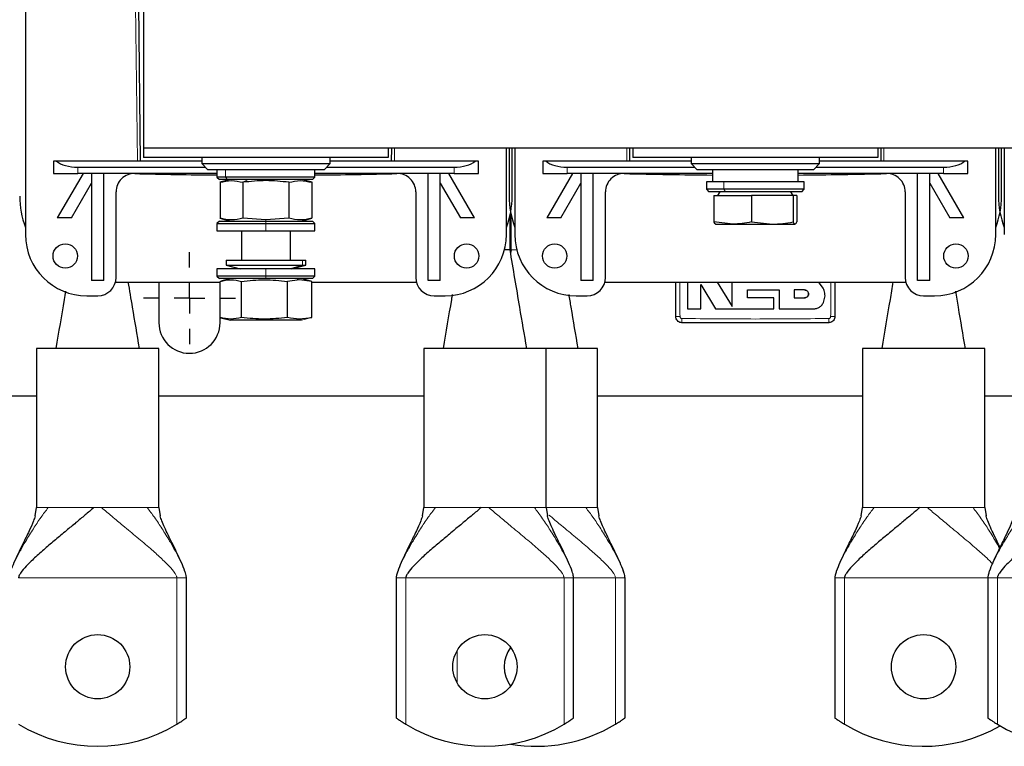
# Model space of a CAD drawing. Header units: millimetres. Extents: x 5 to 418, y 2 to 292.
# Tile 3 of 24: x 55 to 109, y 86 to 126. Entities that reach past the tile are written whole.
import ezdxf

# ---------------------------------------------------------------- set-up
doc = ezdxf.new("R2010")
doc.units = ezdxf.units.MM
doc.layers.add('SLD-0', color=7, linetype='Continuous')

# ---------------------------------------------------------------- blocks, each defined once
blk = doc.blocks.new('SW_CENTERMARKSYMBOL_3')
at = {"layer": 'SLD-0', "color": 0}
for p, q in [((0, 1.667), (0, 2.5)), ((0, 0), (0, 0.833)), ((-1.667, 0), (-2.5, 0)), ((0, 0), (-0.833, 0)), ((0, 0), (0, -0.833)), ((0, 0), (0.833, 0)), ((1.667, 0), (2.5, 0)), ((0, -1.667), (0, -2.5))]:
    blk.add_line(p, q, dxfattribs=at)

msp = doc.modelspace()

# ---------------------------------------------------------------- linework, layer by layer
at = {"color": 7, "linetype": 'Continuous', "lineweight": 25}
for p, q in [((55.5506, 139.11), (55.5506, 114.11)), ((61.9839, 134.41), (61.9839, 118.81)), ((61.8172, 118.11), (61.7172, 126.61)), ((61.9839, 118.81), (61.9839, 118.31)), ((128.6506, 118.81), (61.9839, 118.81)), ((75.3172, 118.81), (75.3172, 118.31)), ((75.4921, 118.81), (75.4839, 118.11)), ((81.7506, 114.11), (81.7506, 118.81)), ((81.9006, 118.81), (81.9006, 116.1933)), ((82.0672, 116.1933), (82.0672, 118.81)), ((82.2172, 118.81), (82.2172, 114.11)), ((88.4839, 118.11), (88.4757, 118.81)), ((88.6506, 118.81), (88.6506, 118.31)), ((101.9839, 118.81), (101.9839, 118.31)), ((102.1588, 118.81), (102.1506, 118.11)), ((108.4172, 114.11), (108.4172, 118.81)), ((108.5672, 118.81), (108.5672, 116.1933)), ((108.7339, 116.1933), (108.7339, 118.81)), ((108.8839, 118.81), (108.8839, 114.11)), ((57.0672, 118.11), (57.0672, 117.4433)), ((57.2459, 118.11), (57.0672, 118.11)), ((65.1506, 118.11), (57.2459, 118.11)), ((75.3172, 118.31), (61.9839, 118.31)), ((65.1506, 118.31), (65.1506, 117.9767)), ((72.1506, 117.9767), (72.1506, 118.31)), ((80.0553, 118.11), (72.1506, 118.11)), ((80.2339, 118.11), (80.0553, 118.11)), ((80.2339, 117.4433), (80.2339, 118.11)), ((83.7339, 118.11), (83.7339, 117.4433)), ((83.9125, 118.11), (83.7339, 118.11)), ((91.8172, 118.11), (83.9125, 118.11)), ((101.9839, 118.31), (88.6506, 118.31)), ((91.8172, 118.31), (91.8172, 117.9767)), ((98.8172, 117.9767), (98.8172, 118.31)), ((106.7219, 118.11), (98.8172, 118.11)), ((106.9006, 118.11), (106.7219, 118.11)), ((106.9006, 117.4433), (106.9006, 118.11)), ((58.4006, 117.7767), (65.3506, 117.7767)), ((65.1506, 117.9767), (65.4839, 117.6433)), ((65.1506, 117.9767), (66.2563, 117.9767)), ((66.4843, 117.6433), (65.4839, 117.6433)), ((65.9839, 117.6433), (65.9839, 117.2433)), ((66.2563, 117.9767), (72.1506, 117.9767)), ((71.8172, 117.6433), (66.4843, 117.6433)), ((71.3172, 117.2433), (71.3172, 117.6433)), ((71.8172, 117.6433), (72.1506, 117.9767)), ((71.9506, 117.7767), (78.9006, 117.7767)), ((85.0672, 117.7767), (92.0172, 117.7767)), ((91.8172, 117.9767), (92.1506, 117.6433)), ((91.8172, 117.9767), (92.254, 117.9767)), ((92.5457, 117.6433), (92.1506, 117.6433)), ((92.254, 117.9767), (98.8172, 117.9767)), ((98.4839, 117.6433), (92.5457, 117.6433)), ((92.9839, 117.6433), (92.9839, 116.9767)), ((97.6506, 116.9767), (97.6506, 117.6433)), ((98.4839, 117.6433), (98.8172, 117.9767)), ((98.6172, 117.7767), (105.5672, 117.7767)), ((57.0672, 117.4433), (58.4006, 117.4433)), ((58.6839, 117.4433), (57.2839, 115.0184)), ((65.9839, 117.4433), (58.4006, 117.4433)), ((59.1506, 117.4433), (59.1506, 111.61)), ((59.8172, 111.61), (59.8172, 117.4433)), ((65.9839, 117.2433), (66.1172, 117.11)), ((66.4468, 117.2433), (65.9839, 117.2433)), ((66.557, 117.11), (66.1172, 117.11)), ((66.7172, 117.11), (66.1396, 116.9552)), ((66.1487, 116.9577), (66.1487, 114.9957)), ((71.3172, 117.2433), (66.4468, 117.2433)), ((71.1839, 117.11), (66.557, 117.11)), ((67.3996, 116.9577), (67.3996, 114.9957)), ((69.9015, 116.9577), (69.9015, 114.9957)), ((71.1616, 116.9552), (70.5839, 117.11)), ((71.1524, 116.9577), (71.1524, 114.9957)), ((71.1839, 117.11), (71.3172, 117.2433)), ((78.9006, 117.4433), (71.3172, 117.4433)), ((77.4839, 111.61), (77.4839, 117.4433)), ((78.1506, 111.61), (78.1506, 117.4433)), ((80.0172, 115.0184), (78.6172, 117.4433)), ((78.9006, 117.4433), (80.2339, 117.4433)), ((83.7339, 117.4433), (85.0672, 117.4433)), ((85.3506, 117.4433), (83.9506, 115.0184)), ((92.9839, 117.4433), (85.0672, 117.4433)), ((85.8172, 117.4433), (85.8172, 111.61)), ((86.4839, 111.61), (86.4839, 117.4433)), ((92.6506, 116.9767), (92.6506, 116.5767)), ((93.6059, 116.9767), (92.6506, 116.9767)), ((97.9839, 116.9767), (93.6059, 116.9767)), ((105.5672, 117.4433), (97.6506, 117.4433)), ((97.9839, 116.5767), (97.9839, 116.9767)), ((104.1506, 111.61), (104.1506, 117.4433)), ((104.8172, 111.61), (104.8172, 117.4433)), ((106.6839, 115.0184), (105.2839, 117.4433)), ((105.5672, 117.4433), (106.9006, 117.4433)), ((58.0537, 115.0184), (59.1506, 116.9183)), ((60.4839, 111.7767), (60.4839, 116.4322)), ((76.8172, 116.4322), (76.8172, 111.7767)), ((78.1506, 116.9183), (79.2474, 115.0184)), ((84.7204, 115.0184), (85.8172, 116.9183)), ((87.1506, 111.7767), (87.1506, 116.4322)), ((92.6506, 116.5767), (92.7839, 116.4433)), ((93.6059, 116.5767), (92.6506, 116.5767)), ((93.6915, 116.4433), (92.7839, 116.4433)), ((93.3789, 116.4433), (93.2634, 116.2433)), ((97.9839, 116.5767), (93.6059, 116.5767)), ((97.8506, 116.4433), (93.6915, 116.4433)), ((97.371, 116.2433), (97.2556, 116.4433)), ((97.8506, 116.4433), (97.9839, 116.5767)), ((103.4839, 116.4322), (103.4839, 111.7767)), ((104.8172, 116.9183), (105.9141, 115.0184)), ((93.0571, 116.2433), (93.0571, 114.7986)), ((93.0571, 116.2433), (95.1163, 116.2433)), ((95.1163, 116.2433), (95.1163, 114.7986)), ((97.3765, 116.2433), (95.1163, 116.2433)), ((97.3765, 116.2433), (97.3765, 114.7986)), ((97.5773, 116.2433), (97.3765, 116.2433)), ((97.5773, 116.2433), (97.5773, 114.7986)), ((58.0537, 115.0184), (57.2839, 115.0184)), ((66.1172, 114.8433), (65.9839, 114.71)), ((66.1172, 114.8433), (68.6506, 114.8433)), ((66.1463, 114.9963), (66.7172, 114.8433)), ((68.6506, 114.9058), (67.3996, 114.9957)), ((69.9015, 114.9957), (68.6506, 114.9058)), ((68.6506, 114.8433), (71.1839, 114.8433)), ((70.5839, 114.8433), (71.1549, 114.9963)), ((71.3172, 114.71), (71.1839, 114.8433)), ((80.0172, 115.0184), (79.2474, 115.0184)), ((81.9539, 113.2767), (81.9539, 115.1711)), ((82.0139, 113.2767), (82.0139, 115.1711)), ((84.7204, 115.0184), (83.9506, 115.0184)), ((106.6839, 115.0184), (105.9141, 115.0184)), ((65.9839, 114.71), (65.9839, 114.31)), ((65.9839, 114.71), (68.6506, 114.71)), ((65.9839, 114.31), (68.6506, 114.31)), ((67.3172, 114.31), (67.3172, 112.71)), ((68.6506, 114.71), (71.3172, 114.71)), ((68.6506, 114.31), (71.3172, 114.31)), ((69.9839, 112.71), (69.9839, 114.31)), ((71.3172, 114.31), (71.3172, 114.71)), ((94.0867, 114.6767), (93.0571, 114.7986)), ((93.1435, 114.6792), (93.1506, 114.6767)), ((93.1506, 114.6767), (94.0867, 114.6767)), ((94.0867, 114.6767), (96.2464, 114.6767)), ((95.1163, 114.7986), (96.2464, 114.6767)), ((96.2464, 114.6767), (97.4769, 114.6767)), ((81.9539, 113.2767), (81.6447, 113.2767)), ((82.0139, 113.2767), (81.9839, 113.0994)), ((66.4839, 112.71), (66.4839, 112.4433)), ((66.4839, 112.71), (70.652, 112.71)), ((70.652, 112.71), (70.8172, 112.71)), ((70.8172, 112.4433), (70.8172, 112.71)), ((65.9839, 112.2433), (65.9839, 111.8433)), ((68.6506, 112.2433), (65.9839, 112.2433)), ((66.4839, 112.4433), (67.2506, 112.2433)), ((66.4839, 112.4433), (70.652, 112.4433)), ((71.3172, 112.2433), (68.6506, 112.2433)), ((70.0506, 112.2433), (70.8172, 112.4433)), ((70.652, 112.4433), (70.8172, 112.4433)), ((71.3172, 111.8433), (71.3172, 112.2433)), ((59.8172, 111.61), (59.1506, 111.61)), ((65.9839, 111.8433), (66.1172, 111.71)), ((68.6506, 111.8433), (65.9839, 111.8433)), ((68.6506, 111.71), (66.1172, 111.71)), ((66.7172, 111.71), (66.1994, 111.5712)), ((71.3172, 111.8433), (68.6506, 111.8433)), ((71.1839, 111.71), (68.6506, 111.71)), ((70.4841, 111.6475), (69.8175, 111.5577)), ((71.1506, 111.5577), (70.4841, 111.6475)), ((71.1018, 111.5712), (70.5839, 111.71)), ((71.1839, 111.71), (71.3172, 111.8433)), ((78.1506, 111.61), (77.4839, 111.61)), ((86.4839, 111.61), (85.8172, 111.61)), ((104.8172, 111.61), (104.1506, 111.61)), ((60.4521, 111.5267), (66.1505, 111.5267)), ((62.8172, 111.5267), (62.8172, 109.31)), ((66.1505, 109.5957), (66.1505, 111.5577)), ((67.3175, 109.5957), (67.3175, 111.5577)), ((69.8175, 109.5957), (69.8175, 111.5577)), ((71.1506, 111.5577), (71.1002, 111.5654)), ((71.1506, 109.5957), (71.1506, 111.5577)), ((71.1506, 111.5267), (76.849, 111.5267)), ((87.1188, 111.5267), (103.5156, 111.5267)), ((91.6138, 111.5267), (91.6138, 110.0652)), ((92.3465, 111.3916), (93.1535, 110.0652)), ((92.3465, 110.0652), (92.3465, 111.3916)), ((93.2405, 111.5267), (94.0556, 110.187)), ((94.8859, 111.0916), (96.6121, 111.0916)), ((94.8859, 110.6666), (94.8859, 111.0916)), ((96.6121, 111.0916), (96.6121, 110.0652)), ((97.425, 111.0916), (97.425, 110.6666)), ((98.0053, 111.0916), (97.425, 111.0916)), ((98.7944, 111.4888), (98.8215, 111.5267)), ((98.9842, 111.2539), (98.7944, 111.4888)), ((58.8839, 110.7767), (59.4839, 110.7767)), ((77.8172, 110.7767), (78.4172, 110.7767)), ((85.5506, 110.7767), (86.1506, 110.7767)), ((96.3205, 110.6666), (94.8859, 110.6666)), ((96.3205, 110.0652), (96.3205, 110.6666)), ((97.425, 110.6666), (98.0053, 110.6666)), ((104.4839, 110.7767), (105.0839, 110.7767)), ((91.6138, 110.0652), (92.3465, 110.0652)), ((93.1535, 110.0652), (96.3205, 110.0652)), ((96.6121, 110.0652), (98.5044, 110.0652)), ((66.1506, 109.31), (66.1506, 109.5957)), ((66.1994, 109.5821), (66.7172, 109.4433)), ((71.1002, 109.5879), (71.1506, 109.5957)), ((70.2866, 109.4433), (66.7172, 109.4433)), ((70.5825, 109.4433), (70.2866, 109.4433)), ((70.5839, 109.4433), (70.5825, 109.4433)), ((56.1505, 107.91), (56.1505, 99.2372)), ((62.8172, 107.91), (56.1505, 107.91)), ((62.8172, 99.2372), (62.8172, 107.91)), ((77.2506, 107.91), (77.2506, 99.2372)), ((83.9172, 107.91), (77.2506, 107.91)), ((83.9172, 99.2372), (83.9172, 107.91)), ((86.7172, 107.91), (83.9172, 107.91)), ((86.7172, 99.2372), (86.7172, 107.91)), ((101.1506, 107.91), (101.1506, 99.2372)), ((107.8172, 107.91), (101.1506, 107.91)), ((107.8172, 99.2372), (107.8172, 107.91)), ((56.1505, 105.31), (46.8172, 105.31)), ((77.2506, 105.31), (62.8172, 105.31)), ((101.1506, 105.31), (86.7172, 105.31)), ((109.4839, 105.31), (107.8172, 105.31)), ((56.077, 98.7942), (56.1505, 99.2433)), ((62.8172, 99.2433), (62.888, 98.7947)), ((77.1771, 98.7942), (77.2506, 99.2433)), ((83.9172, 99.2433), (83.988, 98.7947)), ((86.7172, 99.2433), (86.788, 98.7947)), ((101.0771, 98.7942), (101.1506, 99.2433)), ((107.8172, 99.2433), (107.888, 98.7947)), ((64.3172, 87.7882), (64.3172, 95.41)), ((75.7506, 95.41), (75.7506, 87.7882)), ((85.4172, 87.7882), (85.4172, 95.41)), ((88.2172, 87.7882), (88.2172, 95.41)), ((99.6506, 95.41), (99.6506, 87.7882)), ((107.9839, 95.41), (107.9839, 87.7882))]:
    msp.add_line(p, q, dxfattribs=at)
at = {"color": 7, "linetype": 'Continuous', "lineweight": 18}
for p, q in [((61.6505, 118.11), (61.5505, 126.61)), ((75.6588, 118.81), (75.6506, 118.11)), ((88.3172, 118.11), (88.309, 118.81)), ((102.3255, 118.81), (102.3172, 118.11)), ((58.4006, 117.7767), (58.4006, 117.4433)), ((66.4468, 117.6433), (66.4468, 117.2433)), ((78.9006, 117.7767), (78.9006, 117.4433)), ((85.0672, 117.7767), (85.0672, 117.4433)), ((105.5672, 117.7767), (105.5672, 117.4433)), ((66.557, 117.11), (66.4468, 117.2433)), ((67.6839, 117.11), (67.3996, 116.9577)), ((93.6059, 116.9767), (93.6059, 116.5767)), ((93.6915, 116.4433), (93.6059, 116.5767)), ((68.6506, 114.8433), (68.6506, 114.9058)), ((68.6506, 114.8433), (68.6506, 114.71)), ((68.6506, 114.31), (68.6506, 114.71)), ((82.3231, 113.2767), (82.0139, 113.2767)), ((70.652, 112.4433), (70.652, 112.71)), ((68.6506, 112.2433), (68.6506, 111.8433)), ((69.9438, 112.2433), (70.652, 112.4433)), ((68.6506, 111.71), (68.6506, 111.8433)), ((70.2866, 111.71), (70.4841, 111.6475)), ((70.5825, 109.4433), (71.1506, 109.5957)), ((56.6764, 99.2433), (56.7872, 99.2433)), ((59.2746, 99.2433), (59.6932, 99.2433)), ((62.1806, 99.2433), (62.2914, 99.2433)), ((77.7764, 99.2433), (77.8872, 99.2433)), ((80.3746, 99.2433), (80.7932, 99.2433)), ((83.2806, 99.2433), (83.3914, 99.2433)), ((86.0806, 99.2433), (86.1914, 99.2433)), ((101.6764, 99.2433), (101.7872, 99.2433)), ((104.2746, 99.2433), (104.6932, 99.2433)), ((107.1806, 99.2433), (107.2914, 99.2433)), ((63.795, 95.41), (55.1728, 95.41)), ((63.795, 95.41), (63.795, 87.4451)), ((64.3172, 95.41), (64.2873, 95.41)), ((75.7804, 95.41), (75.7506, 95.41)), ((84.895, 95.41), (76.2728, 95.41)), ((76.2728, 87.4451), (76.2728, 95.41)), ((84.895, 95.41), (84.895, 87.4451)), ((85.4172, 95.41), (85.3873, 95.41)), ((87.695, 95.41), (85.4172, 95.41)), ((87.695, 95.41), (87.695, 87.4451)), ((88.2172, 95.41), (88.1873, 95.41)), ((99.6805, 95.41), (99.6506, 95.41)), ((107.9839, 95.41), (100.1728, 95.41)), ((100.1728, 87.4451), (100.1728, 95.41)), ((108.0138, 95.41), (107.9839, 95.41)), ((117.1283, 95.41), (108.5061, 95.41)), ((108.5061, 87.4451), (108.5061, 95.41)), ((79.0728, 89.694), (79.0728, 91.4593))]:
    msp.add_line(p, q, dxfattribs=at)
at = {"color": 7, "linetype": 'Continuous', "lineweight": 25}
for centre, radius in [((57.7172, 112.9433), 0.6667), ((79.5839, 112.9433), 0.6667), ((84.3839, 112.9433), 0.6667), ((106.2506, 112.9433), 0.6667), ((59.4839, 90.5767), 1.75), ((80.5839, 90.5767), 1.75), ((104.4839, 90.5767), 1.75)]:
    msp.add_circle(centre, radius, dxfattribs=at)
for centre, radius, start, end in [((61.4839, 116.4322), 1, 88.5786, 180), ((68.6506, 405.2567), 287.9133, 268.578598, 269.469316), ((68.6506, 405.2567), 287.9133, 270.530684, 271.421402), ((75.8172, 116.4322), 1, 0, 91.4214), ((88.1506, 116.4322), 1, 88.5786, 180), ((95.3172, 405.2567), 287.9133, 268.578598, 269.535653), ((95.3172, 405.2567), 287.9133, 270.464347, 271.421402), ((102.4839, 116.4322), 1, 0, 91.4214), ((59.9006, 116.1933), 4.6667, 180, 201.22865), ((77.4006, 116.1933), 4.6667, 338.77135, 0), ((86.5672, 116.1933), 4.6667, 180, 201.22865), ((104.0672, 116.1933), 4.6667, 338.77135, 0), ((113.2339, 116.1933), 4.6667, 180, 201.22865), ((58.8839, 114.11), 3.3333, 180, 270), ((78.4172, 114.11), 3.3333, 270, 0), ((85.5506, 114.11), 3.3333, 180, 270), ((105.0839, 114.11), 3.3333, 270, 0), ((59.4839, 111.7767), 1, 270, 0), ((77.8172, 111.7767), 1, 180, 270), ((86.1506, 111.7767), 1, 270, 0), ((104.4839, 111.7767), 1, 180, 270), ((64.4839, 109.31), 1.6667, 180, 0), ((83.3839, 90.5767), 1.75, 143.1301, 216.8699), ((59.4839, 94.5767), 8.3333, 238.84645, 301.15355), ((80.5839, 94.5767), 8.3333, 238.84645, 301.15355), ((83.3839, 94.5767), 8.3333, 260.32844, 301.15355), ((104.4839, 94.5767), 8.3333, 238.84645, 299.99986), ((112.8172, 94.5767), 8.3333, 238.84645, 301.15355)]:
    msp.add_arc(centre, radius, start, end, dxfattribs=at)
at = {"color": 7, "linetype": 'Continuous', "lineweight": 18}
for centre, radius, start, end in [((91.1565, 114.4687), 4.8284, 267.9511, 270.6724), ((96.0077, 109.4826), 4.6936, 179.30829, 182.10777), ((94.6242, 109.4826), 4.6962, 357.89336, 0.69134), ((99.4779, 114.4719), 4.8317, 269.32804, 272.04754)]:
    msp.add_arc(centre, radius, start, end, dxfattribs=at)
at = {"color": 7, "linetype": 'Continuous', "lineweight": 25}
for centre, start_param, end_param in [((58.4006, 118.4433), 3.6651914, 4.712389), ((78.9006, 118.4433), 4.712389, 5.7595865), ((85.0672, 118.4433), 3.6651914, 4.712389), ((105.5672, 118.4433), 4.712389, 5.7595865)]:
    msp.add_ellipse(centre, major_axis=(1.3333, 0), ratio=0.5, start_param=start_param, end_param=end_param, dxfattribs=at)
for points, knots in [([(66.1487, 116.9577), (66.3572, 117.0026), (66.7742, 117.0924), (67.1911, 117.0026), (67.3996, 116.9577)], [0, 0, 0, 0, 0.4999949, 1, 1, 1, 1]), ([(69.9015, 116.9577), (69.4838, 117.0026), (68.6498, 117.0924), (67.8159, 117.0025), (67.3996, 116.9577)], [0, 0, 0, 0, 0.5008729, 1, 1, 1, 1]), ([(69.9015, 116.9577), (70.11, 117.0026), (70.5269, 117.0924), (70.9439, 117.0026), (71.1524, 116.9577)], [0, 0, 0, 0, 0.4999949, 1, 1, 1, 1]), ([(67.3996, 114.9957), (67.1911, 114.9507), (66.7742, 114.8609), (66.3572, 114.9507), (66.1487, 114.9957)], [0, 0, 0, 0, 0.4999949, 1, 1, 1, 1]), ([(71.1524, 114.9957), (70.9439, 114.9507), (70.527, 114.8609), (70.11, 114.9507), (69.9015, 114.9957)], [0, 0, 0, 0, 0.4999949, 1, 1, 1, 1]), ([(93.0571, 114.7986), (93.0582, 114.7963), (93.0867, 114.7319), (93.1157, 114.7121), (93.1436, 114.6931)], [0, 0, 0, 0, 0.0365435, 1, 1, 1, 1]), ([(95.1163, 114.7986), (94.9465, 114.7642), (94.6056, 114.695), (94.2601, 114.6828), (94.0867, 114.6767)], [0, 0, 0, 0, 0.4981128, 1, 1, 1, 1]), ([(96.2464, 114.6767), (96.4352, 114.6827), (96.8144, 114.6948), (97.1885, 114.7639), (97.3765, 114.7986)], [0, 0, 0, 0, 0.4977806, 1, 1, 1, 1]), ([(97.3765, 114.7986), (97.3775, 114.7963), (97.4106, 114.7216), (97.4443, 114.6988), (97.4769, 114.6767)], [0, 0, 0, 0, 0.031485, 1, 1, 1, 1]), ([(97.4769, 114.6767), (97.5023, 114.6903), (97.536, 114.7084), (97.5692, 114.7809), (97.5773, 114.7986)], [0, 0, 0, 0, 0.7546767, 1, 1, 1, 1]), ([(82.8633, 107.91), (82.7364, 108.6577), (82.4319, 110.4513), (82.13, 112.236), (81.9539, 113.2767)], [0, 0, 0, 0, 0.4169036, 1, 1, 1, 1]), ([(66.1505, 111.5577), (66.345, 111.6026), (66.734, 111.6924), (67.123, 111.6026), (67.3175, 111.5577)], [0, 0, 0, 0, 0.4999949, 1, 1, 1, 1]), ([(67.3175, 111.5577), (67.7342, 111.6026), (68.5675, 111.6924), (69.4009, 111.6026), (69.8175, 111.5577)], [0, 0, 0, 0, 0.4999949, 1, 1, 1, 1]), ([(61.7633, 107.91), (61.6363, 108.658), (61.4311, 109.8663), (61.2277, 111.0686), (61.1502, 111.5267)], [0, 0, 0, 0, 0.6190288, 1, 1, 1, 1]), ([(90.9839, 109.6433), (90.9839, 109.9977), (90.9839, 110.6255), (90.9839, 111.2533), (90.9839, 111.5267)], [0, 0, 0, 0, 0.5645631, 1, 1, 1, 1]), ([(94.0556, 110.187), (94.0556, 110.5339), (94.0556, 110.9804), (94.0556, 111.4271), (94.0556, 111.5267)], [0, 0, 0, 0, 0.7769886, 1, 1, 1, 1]), ([(98.0053, 110.6666), (98.0292, 110.6689), (98.077, 110.6736), (98.1406, 110.7102), (98.189, 110.7642), (98.2166, 110.8315), (98.2205, 110.904), (98.2001, 110.9737), (98.1578, 111.0329), (98.0984, 111.0745), (98.0442, 111.0903), (98.0129, 111.0913), (98.0053, 111.0916)], [0, 0, 0, 0, 0.1073587, 0.2147209, 0.322003, 0.4292233, 0.5364372, 0.6436972, 0.7510459, 0.8585026, 0.9660513, 1, 1, 1, 1]), ([(98.0053, 111.0916), (98.0293, 111.0892), (98.0771, 111.0845), (98.1408, 111.0478), (98.1891, 110.9937), (98.2167, 110.9263), (98.2204, 110.8536), (98.1999, 110.7839), (98.1574, 110.7248), (98.0979, 110.6834), (98.0439, 110.6678), (98.0127, 110.6668), (98.0053, 110.6666)], [0, 0, 0, 0, 0.1075789, 0.2151577, 0.3227289, 0.4302244, 0.537613, 0.6449022, 0.752128, 0.8593402, 0.9665939, 1, 1, 1, 1]), ([(99.0266, 110.4158), (99.0601, 110.5095), (99.1273, 110.697), (99.1085, 110.9973), (99.0247, 111.1703), (98.9842, 111.2539)], [0, 0, 0, 0, 0.34078214, 0.68156869, 1, 1, 1, 1]), ([(99.6506, 111.5267), (99.6506, 111.2772), (99.6506, 110.6494), (99.6506, 110.0217), (99.6506, 109.6433)], [0, 0, 0, 0, 0.3973012, 1, 1, 1, 1]), ([(102.8178, 111.5267), (102.7638, 111.2074), (102.5606, 110.0058), (102.3553, 108.7973), (102.2045, 107.91)], [0, 0, 0, 0, 0.2657288, 1, 1, 1, 1]), ([(57.7333, 111.0269), (57.7074, 110.8741), (57.5323, 109.8388), (57.3553, 108.7976), (57.2045, 107.91)], [0, 0, 0, 0, 0.1476241, 1, 1, 1, 1]), ([(78.8033, 110.8498), (78.7874, 110.756), (78.6222, 109.7796), (78.4554, 108.7976), (78.3045, 107.91)], [0, 0, 0, 0, 0.0960901, 1, 1, 1, 1]), ([(85.6633, 107.91), (85.5363, 108.6581), (85.3695, 109.6401), (85.2041, 110.6172), (85.1648, 110.8498)], [0, 0, 0, 0, 0.7619273, 1, 1, 1, 1]), ([(106.7633, 107.91), (106.6363, 108.6581), (106.4595, 109.6993), (106.2841, 110.7354), (106.2348, 111.027)], [0, 0, 0, 0, 0.7184937, 1, 1, 1, 1]), ([(98.5044, 110.0652), (98.5679, 110.0715), (98.6948, 110.0839), (98.863, 110.1813), (98.9723, 110.3004), (99.0129, 110.3868), (99.0266, 110.4158)], [0, 0, 0, 0, 0.2851253, 0.5702516, 0.8553553, 1, 1, 1, 1]), ([(67.3175, 109.5957), (67.123, 109.5507), (66.734, 109.4609), (66.345, 109.5507), (66.1505, 109.5957)], [0, 0, 0, 0, 0.4999949, 1, 1, 1, 1]), ([(69.8175, 109.5957), (69.4009, 109.5507), (68.5675, 109.4609), (67.7342, 109.5507), (67.3175, 109.5957)], [0, 0, 0, 0, 0.4999949, 1, 1, 1, 1]), ([(71.1506, 109.5957), (70.928, 109.5507), (70.4837, 109.4609), (70.0393, 109.5508), (69.8175, 109.5957)], [0, 0, 0, 0, 0.5008729, 1, 1, 1, 1]), ([(91.3172, 109.31), (91.2798, 109.3137), (91.2048, 109.321), (91.1049, 109.3785), (91.0295, 109.4631), (90.9896, 109.5568), (90.9855, 109.6187), (90.9839, 109.6433)], [0, 0, 0, 0, 0.2146723, 0.429352, 0.6440261, 0.8586954, 1, 1, 1, 1]), ([(99.6506, 109.6433), (99.6469, 109.6058), (99.6395, 109.5309), (99.582, 109.431), (99.4975, 109.3556), (99.4038, 109.3157), (99.3418, 109.3116), (99.3172, 109.31)], [0, 0, 0, 0, 0.21467278, 0.42935247, 0.64402667, 0.85869576, 1, 1, 1, 1]), ([(99.3172, 109.31), (97.984, 109.31), (95.3173, 109.31), (92.6507, 109.31), (91.3172, 109.31)], [0, 0, 0, 0, 0.499961, 1, 1, 1, 1]), ([(56.0861, 98.7958), (56.053, 98.7015), (55.945, 98.3932), (55.7153, 97.8963), (55.3525, 97.1539), (55.0075, 96.455), (54.7643, 95.8801), (54.6816, 95.6129), (54.6551, 95.4896), (54.6519, 95.4343), (54.6505, 95.41)], [0, 0, 0, 0, 0.0667342, 0.21799874, 0.43269898, 0.76805762, 0.91180428, 0.96445316, 0.984357, 1, 1, 1, 1]), ([(59.2746, 99.2433), (59.1131, 99.1056), (58.7591, 98.8037), (58.2642, 98.3933), (57.725, 97.9469), (57.1677, 97.4834), (56.5917, 96.9936), (56.0631, 96.5242), (55.6221, 96.0961), (55.3438, 95.7791), (55.2136, 95.5705), (55.1829, 95.4795), (55.1746, 95.4446), (55.1733, 95.4208), (55.1728, 95.41)], [0, 0, 0, 0, 0.07811529, 0.17123727, 0.27878477, 0.41833284, 0.56298673, 0.72054406, 0.85578092, 0.95298571, 0.98555839, 0.99132613, 0.99605849, 1, 1, 1, 1]), ([(64.3172, 95.41), (64.3158, 95.4343), (64.3114, 95.5076), (64.2813, 95.6274), (64.1988, 95.8927), (64.0363, 96.2742), (63.8054, 96.7692), (63.5611, 97.2658), (63.3342, 97.7267), (63.1433, 98.1341), (62.9945, 98.4741), (62.9148, 98.7013), (62.8817, 98.7958)], [0, 0, 0, 0, 0.01564201, 0.047128, 0.08820188, 0.23198063, 0.40019585, 0.56740149, 0.71698193, 0.8398958, 0.93334627, 1, 1, 1, 1]), ([(77.1861, 98.7958), (77.1531, 98.7015), (77.0451, 98.3932), (76.8153, 97.8963), (76.4525, 97.1539), (76.1075, 96.455), (75.8643, 95.8801), (75.7817, 95.6129), (75.7551, 95.4896), (75.752, 95.4343), (75.7506, 95.41)], [0, 0, 0, 0, 0.0667342, 0.21799874, 0.43269898, 0.76805762, 0.91180428, 0.96445316, 0.984357, 1, 1, 1, 1]), ([(80.3746, 99.2433), (80.2131, 99.1056), (79.8591, 98.8037), (79.3642, 98.3933), (78.825, 97.9469), (78.2677, 97.4834), (77.6917, 96.9936), (77.1631, 96.5242), (76.7222, 96.0961), (76.4439, 95.7791), (76.3136, 95.5705), (76.2829, 95.4795), (76.2746, 95.4446), (76.2734, 95.4208), (76.2728, 95.41)], [0, 0, 0, 0, 0.07811529, 0.17123727, 0.27878477, 0.41833284, 0.56298673, 0.72054406, 0.85578092, 0.95298571, 0.98555839, 0.99132613, 0.99605849, 1, 1, 1, 1]), ([(85.4172, 95.41), (85.4158, 95.4343), (85.4114, 95.5076), (85.3813, 95.6274), (85.2988, 95.8927), (85.1364, 96.2742), (84.9054, 96.7692), (84.6611, 97.2658), (84.4342, 97.7267), (84.2433, 98.1341), (84.0945, 98.4741), (84.0148, 98.7013), (83.9817, 98.7958)], [0, 0, 0, 0, 0.015642, 0.047128, 0.0882019, 0.2319806, 0.4001959, 0.5674015, 0.7169819, 0.8398958, 0.9333463, 1, 1, 1, 1]), ([(88.2172, 95.41), (88.2158, 95.4343), (88.2114, 95.5076), (88.1813, 95.6274), (88.0988, 95.8927), (87.9364, 96.2742), (87.7054, 96.7692), (87.4611, 97.2658), (87.2342, 97.7267), (87.0433, 98.1341), (86.8945, 98.4741), (86.8148, 98.7013), (86.7817, 98.7958)], [0, 0, 0, 0, 0.01564201, 0.047128, 0.08820188, 0.23198063, 0.40019585, 0.56740149, 0.71698193, 0.8398958, 0.93334627, 1, 1, 1, 1]), ([(101.0861, 98.7958), (101.0531, 98.7015), (100.9451, 98.3932), (100.7153, 97.8963), (100.3526, 97.1539), (100.0076, 96.455), (99.7643, 95.8801), (99.6817, 95.6129), (99.6552, 95.4896), (99.652, 95.4343), (99.6506, 95.41)], [0, 0, 0, 0, 0.0667342, 0.2179987, 0.432699, 0.7680576, 0.9118043, 0.9644532, 0.984357, 1, 1, 1, 1]), ([(104.2746, 99.2433), (104.1131, 99.1056), (103.7592, 98.8037), (103.2642, 98.3933), (102.725, 97.9469), (102.1677, 97.4834), (101.5917, 96.9936), (101.0632, 96.5242), (100.6222, 96.0961), (100.3439, 95.7791), (100.2136, 95.5705), (100.1829, 95.4795), (100.1746, 95.4446), (100.1734, 95.4208), (100.1728, 95.41)], [0, 0, 0, 0, 0.0781153, 0.1712373, 0.2787848, 0.4183328, 0.5629867, 0.7205441, 0.8557809, 0.9529857, 0.9855584, 0.9913261, 0.9960585, 1, 1, 1, 1]), ([(108.6519, 97.0796), (108.6184, 97.1482), (108.5102, 97.3705), (108.334, 97.7268), (108.1434, 98.1341), (107.9945, 98.4741), (107.9149, 98.7013), (107.8817, 98.7958)], [0, 0, 0, 0, 0.1337878, 0.4332997, 0.6794159, 0.8665361, 1, 1, 1, 1]), ([(109.4194, 98.7958), (109.3864, 98.7015), (109.2784, 98.3932), (109.0486, 97.8963), (108.6859, 97.1539), (108.3409, 96.455), (108.0976, 95.8801), (108.015, 95.6129), (107.9884, 95.4896), (107.9853, 95.4343), (107.9839, 95.41)], [0, 0, 0, 0, 0.0667342, 0.21799874, 0.43269898, 0.76805762, 0.91180428, 0.96445316, 0.984357, 1, 1, 1, 1]), ([(112.6079, 99.2433), (112.4464, 99.1056), (112.0925, 98.8037), (111.5975, 98.3933), (111.0583, 97.9469), (110.501, 97.4834), (109.925, 96.9936), (109.3965, 96.5242), (108.9555, 96.0961), (108.6772, 95.7791), (108.5469, 95.5705), (108.5162, 95.4795), (108.5079, 95.4446), (108.5067, 95.4208), (108.5061, 95.41)], [0, 0, 0, 0, 0.07811529, 0.17123727, 0.27878477, 0.41833284, 0.56298673, 0.72054406, 0.85578092, 0.95298571, 0.98555839, 0.99132613, 0.99605849, 1, 1, 1, 1]), ([(63.795, 87.4451), (63.8708, 87.4919), (64.0149, 87.5809), (64.1794, 87.6916), (64.2809, 87.7623), (64.315, 87.7866), (64.3168, 87.7879), (64.3172, 87.7882)], [0, 0, 0, 0, 0.2964962, 0.5639263, 0.7574128, 0.9519866, 1, 1, 1, 1]), ([(75.7506, 87.7882), (75.755, 87.785), (75.7639, 87.7787), (75.8311, 87.7313), (75.9338, 87.661), (76.083, 87.562), (76.2053, 87.4867), (76.2728, 87.4451)], [0, 0, 0, 0, 0.1700502, 0.3395785, 0.5217356, 0.736399, 1, 1, 1, 1]), ([(84.895, 87.4451), (84.9708, 87.4919), (85.1149, 87.5809), (85.2794, 87.6916), (85.3809, 87.7623), (85.415, 87.7866), (85.4169, 87.7879), (85.4172, 87.7882)], [0, 0, 0, 0, 0.2964962, 0.5639263, 0.7574128, 0.9519866, 1, 1, 1, 1]), ([(87.695, 87.4451), (87.7708, 87.4919), (87.9149, 87.5809), (88.0794, 87.6916), (88.1809, 87.7623), (88.215, 87.7866), (88.2169, 87.7879), (88.2172, 87.7882)], [0, 0, 0, 0, 0.2964962, 0.5639263, 0.7574128, 0.9519866, 1, 1, 1, 1]), ([(99.6506, 87.7882), (99.655, 87.785), (99.6639, 87.7787), (99.7311, 87.7313), (99.8338, 87.661), (99.983, 87.562), (100.1054, 87.4867), (100.1728, 87.4451)], [0, 0, 0, 0, 0.1700502, 0.3395785, 0.5217356, 0.736399, 1, 1, 1, 1]), ([(107.9839, 87.7882), (107.9883, 87.785), (107.9972, 87.7787), (108.0644, 87.7313), (108.1671, 87.661), (108.3163, 87.562), (108.4387, 87.4867), (108.5061, 87.4451)], [0, 0, 0, 0, 0.1700502, 0.3395785, 0.5217356, 0.736399, 1, 1, 1, 1])]:
    msp.add_open_spline(points, degree=3, knots=knots, dxfattribs=at)
at = {"color": 7, "linetype": 'Continuous', "lineweight": 18}
for points, knots in [([(91.2038, 111.5267), (91.2034, 111.2529), (91.2024, 110.6242), (91.2093, 109.9955), (91.2132, 109.6406)], [0, 0, 0, 0, 0.435376, 1, 1, 1, 1]), ([(99.4213, 109.6406), (99.4254, 110.0195), (99.4323, 110.6482), (99.431, 111.2769), (99.4305, 111.5267)], [0, 0, 0, 0, 0.6027707, 1, 1, 1, 1]), ([(91.2132, 109.6406), (91.2138, 109.6332), (91.2152, 109.6145), (91.2275, 109.5862), (91.2504, 109.5606), (91.2805, 109.543), (91.3031, 109.5405), (91.3144, 109.5393)], [0, 0, 0, 0, 0.1406569, 0.3555039, 0.5710329, 0.7861716, 1, 1, 1, 1]), ([(91.3144, 109.5393), (92.6488, 109.5258), (95.3173, 109.4987), (97.9859, 109.5258), (99.3201, 109.5393)], [0, 0, 0, 0, 0.5000392, 1, 1, 1, 1]), ([(99.3201, 109.5393), (99.3275, 109.5399), (99.3461, 109.5413), (99.3744, 109.5537), (99.3999, 109.5765), (99.4175, 109.6067), (99.42, 109.6293), (99.4213, 109.6406)], [0, 0, 0, 0, 0.140567, 0.3553278, 0.5708439, 0.7860438, 1, 1, 1, 1]), ([(54.6505, 95.41), (54.6512, 95.4268), (54.6528, 95.4645), (54.6651, 95.5367), (54.6986, 95.6717), (54.8012, 95.9587), (54.9882, 96.367), (55.2568, 96.8838), (55.5847, 97.462), (55.9623, 98.0751), (56.3515, 98.6699), (56.6529, 99.0665), (56.7872, 99.2433)], [0, 0, 0, 0, 0.00760429, 0.01705562, 0.0362353, 0.08381523, 0.20589751, 0.34458376, 0.49907749, 0.68708368, 0.86055779, 1, 1, 1, 1]), ([(63.795, 95.41), (63.7943, 95.4216), (63.7929, 95.4474), (63.7808, 95.4949), (63.7473, 95.5792), (63.6194, 95.787), (63.3449, 96.0954), (62.9049, 96.5244), (62.3287, 97.0355), (61.6555, 97.605), (60.9596, 98.1817), (60.3137, 98.7151), (59.8855, 99.0796), (59.6932, 99.2433)], [0, 0, 0, 0, 0.0042374, 0.0094041, 0.0199941, 0.0470601, 0.1442955, 0.2795748, 0.4371816, 0.620855, 0.7920333, 0.9065799, 1, 1, 1, 1]), ([(64.3172, 95.41), (64.3165, 95.4268), (64.315, 95.4645), (64.3027, 95.5367), (64.2692, 95.6717), (64.1666, 95.9587), (63.9796, 96.367), (63.711, 96.8838), (63.3831, 97.462), (63.0054, 98.0751), (62.6163, 98.6699), (62.3149, 99.0665), (62.1806, 99.2433)], [0, 0, 0, 0, 0.0076043, 0.0170556, 0.0362353, 0.0838152, 0.2058975, 0.3445838, 0.4990775, 0.6870837, 0.8605578, 1, 1, 1, 1]), ([(75.7506, 95.41), (75.7513, 95.4268), (75.7528, 95.4645), (75.7651, 95.5367), (75.7986, 95.6717), (75.9012, 95.9587), (76.0882, 96.367), (76.3568, 96.8838), (76.6847, 97.462), (77.0624, 98.0751), (77.4515, 98.6699), (77.7529, 99.0665), (77.8872, 99.2433)], [0, 0, 0, 0, 0.0076043, 0.0170556, 0.0362353, 0.0838152, 0.2058975, 0.3445838, 0.4990775, 0.6870837, 0.8605578, 1, 1, 1, 1]), ([(84.895, 95.41), (84.8943, 95.4216), (84.8929, 95.4474), (84.8808, 95.4949), (84.8473, 95.5792), (84.7194, 95.787), (84.4449, 96.0954), (84.0049, 96.5244), (83.4287, 97.0355), (82.7556, 97.605), (82.0597, 98.1817), (81.4138, 98.7151), (80.9856, 99.0796), (80.7932, 99.2433)], [0, 0, 0, 0, 0.00423736, 0.0094041, 0.01999415, 0.04706014, 0.14429547, 0.27957481, 0.43718164, 0.62085498, 0.79203326, 0.9065799, 1, 1, 1, 1]), ([(85.4172, 95.41), (85.4165, 95.4268), (85.415, 95.4645), (85.4027, 95.5367), (85.3692, 95.6717), (85.2666, 95.9587), (85.0796, 96.367), (84.811, 96.8838), (84.4831, 97.462), (84.1054, 98.0751), (83.7163, 98.6699), (83.4149, 99.0665), (83.2806, 99.2433)], [0, 0, 0, 0, 0.0076043, 0.0170556, 0.0362353, 0.0838152, 0.2058975, 0.3445838, 0.4990775, 0.6870837, 0.8605578, 1, 1, 1, 1]), ([(83.9172, 99.2433), (84.0506, 99.2433), (84.4261, 99.2433), (85.0003, 99.2433), (85.6122, 99.2433), (85.9245, 99.2433), (86.0806, 99.2433)], [0, 0, 0, 0, 0.1550185, 0.436679, 0.7183395, 1, 1, 1, 1]), ([(87.695, 95.41), (87.6943, 95.4216), (87.6929, 95.4474), (87.6808, 95.4949), (87.6473, 95.5792), (87.5194, 95.787), (87.2449, 96.0954), (86.8051, 96.5243), (86.2282, 97.036), (85.5578, 97.6027), (84.8529, 98.1882), (84.3636, 98.5899), (84.1094, 98.8056), (84.0862, 98.8253)], [0, 0, 0, 0, 0.0046155, 0.0102433, 0.0217785, 0.0512599, 0.1571726, 0.3045245, 0.4761964, 0.676261, 0.8627155, 0.9874844, 1, 1, 1, 1]), ([(88.2172, 95.41), (88.2165, 95.4268), (88.215, 95.4645), (88.2027, 95.5367), (88.1692, 95.6717), (88.0666, 95.9587), (87.8796, 96.367), (87.611, 96.8838), (87.2831, 97.462), (86.9054, 98.0751), (86.5163, 98.6699), (86.2149, 99.0665), (86.0806, 99.2433)], [0, 0, 0, 0, 0.0076043, 0.0170556, 0.0362353, 0.0838152, 0.2058975, 0.3445838, 0.4990775, 0.6870837, 0.8605578, 1, 1, 1, 1]), ([(99.6506, 95.41), (99.6513, 95.4268), (99.6528, 95.4645), (99.6651, 95.5367), (99.6986, 95.6717), (99.8012, 95.9587), (99.9882, 96.367), (100.2568, 96.8838), (100.5847, 97.462), (100.9624, 98.0751), (101.3515, 98.6699), (101.6529, 99.0665), (101.7872, 99.2433)], [0, 0, 0, 0, 0.00760429, 0.01705562, 0.0362353, 0.08381523, 0.20589751, 0.34458376, 0.49907749, 0.68708368, 0.86055779, 1, 1, 1, 1]), ([(108.2577, 96.1696), (108.1481, 96.2798), (107.8631, 96.5665), (107.3277, 97.0346), (106.6559, 97.6052), (105.9596, 98.1816), (105.3138, 98.7151), (104.8856, 99.0796), (104.6932, 99.2433)], [0, 0, 0, 0, 0.12018832, 0.312664, 0.53697313, 0.7460228, 0.88591168, 1, 1, 1, 1]), ([(108.6261, 97.0255), (108.5524, 97.1576), (108.3516, 97.5173), (108.0049, 98.0747), (107.6164, 98.6699), (107.315, 99.0666), (107.1806, 99.2433)], [0, 0, 0, 0, 0.1789466, 0.4871043, 0.7714427, 1, 1, 1, 1]), ([(107.9839, 95.41), (107.9846, 95.4268), (107.9861, 95.4645), (107.9984, 95.5367), (108.0319, 95.6717), (108.1345, 95.9587), (108.3215, 96.367), (108.5901, 96.8838), (108.918, 97.462), (109.2957, 98.0751), (109.6848, 98.6699), (109.9862, 99.0665), (110.1205, 99.2433)], [0, 0, 0, 0, 0.0076043, 0.0170556, 0.0362353, 0.0838152, 0.2058975, 0.3445838, 0.4990775, 0.6870837, 0.8605578, 1, 1, 1, 1])]:
    msp.add_open_spline(points, degree=3, knots=knots, dxfattribs=at)
for points in [[(56.1505, 99.2433), (56.1738, 99.2433), (56.2203, 99.2433), (56.5243, 99.2433), (56.6764, 99.2433)], [(56.7872, 99.2433), (56.9434, 99.2433), (57.2558, 99.2433), (57.8667, 99.2433), (58.5455, 99.2433), (59.0316, 99.2433), (59.2746, 99.2433)], [(59.6932, 99.2433), (59.9362, 99.2433), (60.4222, 99.2433), (61.101, 99.2433), (61.712, 99.2433), (62.0244, 99.2433), (62.1806, 99.2433)], [(62.2914, 99.2433), (62.4434, 99.2433), (62.7474, 99.2433), (62.794, 99.2433), (62.8172, 99.2433)], [(77.2506, 99.2433), (77.2738, 99.2433), (77.3203, 99.2433), (77.6244, 99.2433), (77.7764, 99.2433)], [(77.8872, 99.2433), (78.0434, 99.2433), (78.3558, 99.2433), (78.9667, 99.2433), (79.6456, 99.2433), (80.1316, 99.2433), (80.3746, 99.2433)], [(80.7932, 99.2433), (81.0362, 99.2433), (81.5222, 99.2433), (82.2011, 99.2433), (82.812, 99.2433), (83.1244, 99.2433), (83.2806, 99.2433)], [(83.3914, 99.2433), (83.5434, 99.2433), (83.8475, 99.2433), (83.894, 99.2433), (83.9172, 99.2433)], [(86.1914, 99.2433), (86.3434, 99.2433), (86.6475, 99.2433), (86.694, 99.2433), (86.7172, 99.2433)], [(101.1506, 99.2433), (101.1738, 99.2433), (101.2204, 99.2433), (101.5244, 99.2433), (101.6764, 99.2433)], [(101.7872, 99.2433), (101.9434, 99.2433), (102.2558, 99.2433), (102.8668, 99.2433), (103.5456, 99.2433), (104.0316, 99.2433), (104.2746, 99.2433)], [(104.6932, 99.2433), (104.9362, 99.2433), (105.4223, 99.2433), (106.1011, 99.2433), (106.712, 99.2433), (107.0244, 99.2433), (107.1806, 99.2433)], [(107.2914, 99.2433), (107.4434, 99.2433), (107.7475, 99.2433), (107.794, 99.2433), (107.8172, 99.2433)], [(64.2873, 95.41), (64.265, 95.41), (64.2202, 95.41), (64.1007, 95.41), (63.9558, 95.41), (63.8486, 95.41), (63.795, 95.41)], [(76.2728, 95.41), (76.2192, 95.41), (76.112, 95.41), (75.9671, 95.41), (75.8476, 95.41), (75.8028, 95.41), (75.7804, 95.41)], [(85.3873, 95.41), (85.365, 95.41), (85.3202, 95.41), (85.2007, 95.41), (85.0558, 95.41), (84.9486, 95.41), (84.895, 95.41)], [(88.1873, 95.41), (88.165, 95.41), (88.1202, 95.41), (88.0007, 95.41), (87.8558, 95.41), (87.7486, 95.41), (87.695, 95.41)], [(100.1728, 95.41), (100.1192, 95.41), (100.012, 95.41), (99.8671, 95.41), (99.7476, 95.41), (99.7028, 95.41), (99.6805, 95.41)], [(108.5061, 95.41), (108.4525, 95.41), (108.3453, 95.41), (108.2004, 95.41), (108.0809, 95.41), (108.0361, 95.41), (108.0138, 95.41)]]:
    msp.add_open_spline(points, degree=3, dxfattribs=at)

# ---------------------------------------------------------------- block references
at = {"layer": 'SLD-0'}
msp.add_blockref('SW_CENTERMARKSYMBOL_3', (64.4839, 110.6433), dxfattribs=at)

doc.saveas('drawing.dxf')
